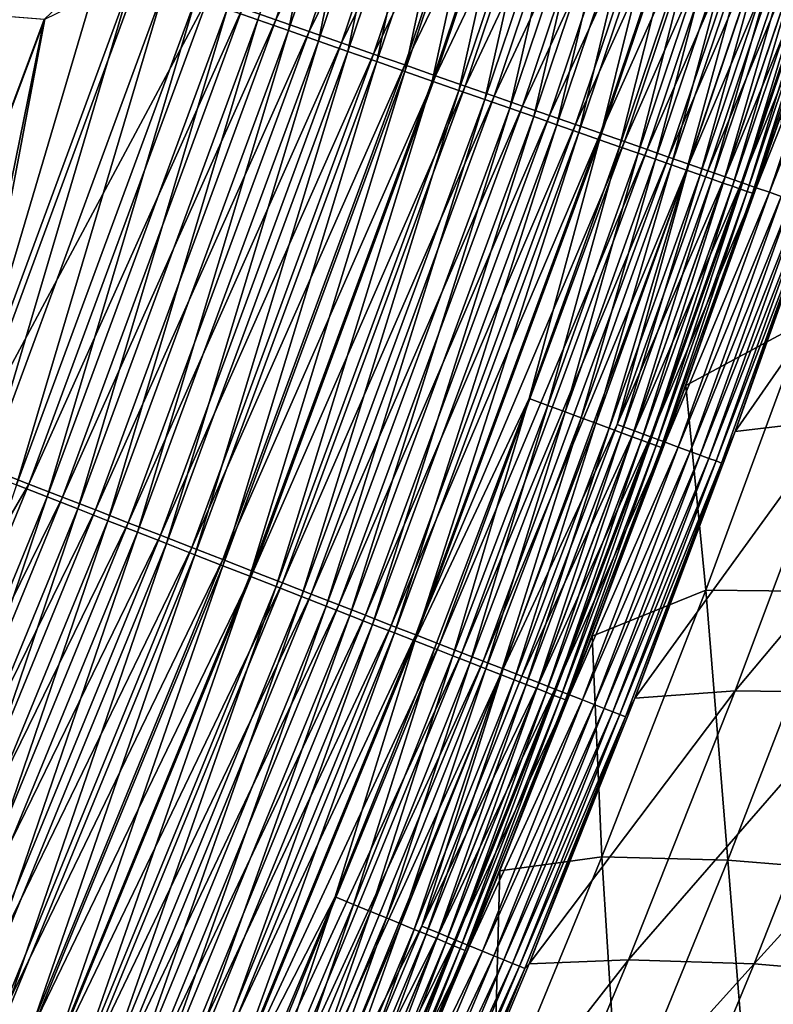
# Model space of a CAD drawing. Header units: metres. Extents: x 0 to 1400, y -1400 to 0.
# Tile 250 of 256: x 1198 to 1234, y -759 to -712. Entities that reach past the tile are written whole.
import ezdxf

# ---------------------------------------------------------------- set-up
doc = ezdxf.new("R2010")
doc.units = ezdxf.units.M

msp = doc.modelspace()

# ---------------------------------------------------------------- linework, layer by layer
at = {"layer": 'None'}
for points in [[(1190.149292, -734.370667, -500.477753), (1198.700928, -711.504822, -500.477753), (759.270203, -676.616821, -500.477753)], [(762.366577, -676.864197, -503.477753), (1198.725464, -711.488647, -503.477753), (1190.171021, -734.35675, -503.477753)], [(1208.940674, -711.526306, -499.145599), (1212.931885, -699.700073, -499.146576), (1207.462036, -711.007629, -499.550446)], [(1213.796997, -699.675964, -502.032593), (1209.802368, -711.527222, -502.031677), (1208.196533, -710.966064, -502.47113)], [(1210.400146, -712.038391, -498.669098), (1212.931885, -699.700073, -499.146576), (1208.940674, -711.526306, -499.145599)], [(1215.391724, -700.200378, -501.515656), (1209.802368, -711.527222, -502.031677), (1213.796997, -699.675964, -502.032593)], [(1210.400146, -712.038391, -498.669098), (1214.400269, -700.184937, -498.67038), (1212.931885, -699.700073, -499.146576)], [(1215.391724, -700.200378, -501.515656), (1211.387695, -712.081116, -501.514404), (1209.802368, -711.527222, -502.031677)], [(1211.836792, -712.542358, -498.121521), (1214.400269, -700.184937, -498.67038), (1210.400146, -712.038391, -498.669098)], [(1216.961548, -700.716492, -500.9216), (1211.387695, -712.081116, -501.514404), (1215.391724, -700.200378, -501.515656)], [(1211.836792, -712.542358, -498.121521), (1215.845581, -700.66217, -498.123169), (1214.400269, -700.184937, -498.67038)], [(1216.961548, -700.716492, -500.9216), (1212.94812, -712.626282, -500.920013), (1211.387695, -712.081116, -501.514404)], [(1213.24707, -713.037048, -497.503754), (1215.845581, -700.66217, -498.123169), (1211.836792, -712.542358, -498.121521)], [(1218.502441, -701.223206, -500.251373), (1212.94812, -712.626282, -500.920013), (1216.961548, -700.716492, -500.9216)], [(1213.24707, -713.037048, -497.503754), (1217.264404, -701.130615, -497.505768), (1215.845581, -700.66217, -498.123169)], [(1218.502441, -701.223206, -500.251373), (1214.479736, -713.161438, -500.24939), (1212.94812, -712.626282, -500.920013)], [(1214.62793, -713.521484, -496.817383), (1217.264404, -701.130615, -497.505768), (1213.24707, -713.037048, -497.503754)], [(1220.011353, -701.719299, -499.506744), (1214.479736, -713.161438, -500.24939), (1218.502441, -701.223206, -500.251373)], [(1214.62793, -713.521484, -496.817383), (1218.653687, -701.589294, -496.819824), (1217.264404, -701.130615, -497.505768)], [(1220.011353, -701.719299, -499.506744), (1215.979614, -713.685486, -499.504303), (1214.479736, -713.161438, -500.24939)], [(1215.976929, -713.99469, -496.064331), (1218.653687, -701.589294, -496.819824), (1214.62793, -713.521484, -496.817383)], [(1218.653687, -701.589294, -496.819824), (1215.976929, -713.99469, -496.064331), (1220.010864, -702.037415, -496.06723)], [(1221.485474, -702.203979, -498.689728), (1215.979614, -713.685486, -499.504303), (1220.011353, -701.719299, -499.506744)], [(1220.010864, -702.037415, -496.06723), (1215.976929, -713.99469, -496.064331), (1217.291382, -714.45575, -495.246429)], [(1221.485474, -702.203979, -498.689728), (1217.444824, -714.197449, -498.686829), (1215.979614, -713.685486, -499.504303)], [(1217.291382, -714.45575, -495.246429), (1221.333374, -702.473999, -495.249817), (1220.010864, -702.037415, -496.06723)], [(1222.921875, -702.67627, -497.802368), (1217.444824, -714.197449, -498.686829), (1221.485474, -702.203979, -498.689728)], [(1218.568604, -714.903809, -494.36557), (1221.333374, -702.473999, -495.249817), (1217.291382, -714.45575, -495.246429)], [(1222.921875, -702.67627, -497.802368), (1218.872681, -714.696228, -497.79895), (1217.444824, -714.197449, -498.686829)], [(1218.568604, -714.903809, -494.36557), (1222.618408, -702.898315, -494.369476), (1221.333374, -702.473999, -495.249817)], [(1224.317749, -703.135193, -496.84671), (1218.872681, -714.696228, -497.79895), (1222.921875, -702.67627, -497.802368)], [(1219.80603, -715.33783, -493.423615), (1222.618408, -702.898315, -494.369476), (1218.568604, -714.903809, -494.36557)], [(1224.317749, -703.135193, -496.84671), (1220.26001, -715.180969, -496.842712), (1218.872681, -714.696228, -497.79895)], [(1219.80603, -715.33783, -493.423615), (1223.863525, -703.309326, -493.42804), (1222.618408, -702.898315, -494.369476)], [(1221.001099, -715.757019, -492.422394), (1223.863525, -703.309326, -493.42804), (1219.80603, -715.33783, -493.423615)], [(1225.670166, -703.579834, -495.824707), (1220.26001, -715.180969, -496.842712), (1224.317749, -703.135193, -496.84671)], [(1223.863525, -703.309326, -493.42804), (1221.001099, -715.757019, -492.422394), (1225.065918, -703.706299, -492.427429)], [(1225.670166, -703.579834, -495.824707), (1221.604248, -715.650574, -495.82016), (1220.26001, -715.180969, -496.842712)], [(1225.065918, -703.706299, -492.427429), (1221.001099, -715.757019, -492.422394), (1222.151123, -716.160339, -491.363861)], [(1226.976196, -704.009216, -494.738434), (1221.604248, -715.650574, -495.82016), (1225.670166, -703.579834, -495.824707)], [(1222.151123, -716.160339, -491.363861), (1226.223145, -704.088318, -491.369476), (1225.065918, -703.706299, -492.427429)], [(1226.976196, -704.009216, -494.738434), (1222.902344, -716.104065, -494.733276), (1221.604248, -715.650574, -495.82016)], [(1223.25354, -716.546997, -490.249908), (1226.223145, -704.088318, -491.369476), (1222.151123, -716.160339, -491.363861)], [(1228.233154, -704.422485, -493.589905), (1222.902344, -716.104065, -494.733276), (1226.976196, -704.009216, -494.738434)], [(1223.25354, -716.546997, -490.249908), (1227.332397, -704.454529, -490.256134), (1226.223145, -704.088318, -491.369476)], [(1228.233154, -704.422485, -493.589905), (1224.151611, -716.540466, -493.584106), (1222.902344, -716.104065, -494.733276)], [(1224.306274, -716.916199, -489.083099), (1227.332397, -704.454529, -490.256134), (1223.25354, -716.546997, -490.249908)], [(1229.438232, -704.818604, -492.381287), (1224.151611, -716.540466, -493.584106), (1228.233154, -704.422485, -493.589905)], [(1224.306274, -716.916199, -489.083099), (1228.391846, -704.804199, -489.089935), (1227.332397, -704.454529, -490.256134)], [(1229.438232, -704.818604, -492.381287), (1225.349243, -716.958801, -492.374817), (1224.151611, -716.540466, -493.584106)], [(1225.307373, -717.267273, -487.865967), (1228.391846, -704.804199, -489.089935), (1224.306274, -716.916199, -489.083099)], [(1225.307373, -717.267273, -487.865967), (1229.39917, -705.136719, -487.873444), (1228.391846, -704.804199, -489.089935)], [(1226.254761, -717.599548, -486.601105), (1229.39917, -705.136719, -487.873444), (1225.307373, -717.267273, -487.865967)], [(1230.588989, -705.196899, -491.115204), (1225.349243, -716.958801, -492.374817), (1229.438232, -704.818604, -492.381287)], [(1225.349243, -716.958801, -492.374817), (1230.588989, -705.196899, -491.115204), (1226.49292, -717.358337, -491.108093)], [(1226.254761, -717.599548, -486.601105), (1230.352661, -705.451416, -486.609253), (1229.39917, -705.136719, -487.873444)], [(1226.49292, -717.358337, -491.108093), (1230.588989, -705.196899, -491.115204), (1231.68335, -705.556641, -489.794556)], [(1227.146484, -717.912231, -485.291168), (1230.352661, -705.451416, -486.609253), (1226.254761, -717.599548, -486.601105)], [(1226.49292, -717.358337, -491.108093), (1231.68335, -705.556641, -489.794556), (1227.580444, -717.73822, -489.786743)], [(1227.146484, -717.912231, -485.291168), (1231.250244, -705.747681, -485.299988), (1230.352661, -705.451416, -486.609253)], [(1227.580444, -717.73822, -489.786743), (1231.68335, -705.556641, -489.794556), (1232.719238, -705.897156, -488.422089)], [(1227.980591, -718.204712, -483.938721), (1231.250244, -705.747681, -485.299988), (1227.146484, -717.912231, -485.291168)], [(1227.580444, -717.73822, -489.786743), (1232.719238, -705.897156, -488.422089), (1228.609741, -718.097717, -488.413574)], [(1227.980591, -718.204712, -483.938721), (1232.089722, -706.024719, -483.948181), (1231.250244, -705.747681, -485.299988)], [(1228.755005, -718.476257, -482.546356), (1232.089722, -706.024719, -483.948181), (1227.980591, -718.204712, -483.938721)], [(1228.609741, -718.097717, -488.413574), (1232.719238, -705.897156, -488.422089), (1233.694214, -706.21759, -487.000671)], [(1228.755005, -718.476257, -482.546356), (1232.869263, -706.281982, -482.556519), (1232.089722, -706.024719, -483.948181)], [(1228.609741, -718.097717, -488.413574), (1233.694214, -706.21759, -487.000671), (1229.578613, -718.436157, -486.991394)], [(1229.467773, -718.726135, -481.116699), (1232.869263, -706.281982, -482.556519), (1228.755005, -718.476257, -482.546356)], [(1229.467773, -718.726135, -481.116699), (1233.586792, -706.518738, -481.127502), (1232.869263, -706.281982, -482.556519)], [(1230.117065, -718.953735, -479.652527), (1233.586792, -706.518738, -481.127502), (1229.467773, -718.726135, -481.116699)], [(1229.578613, -718.436157, -486.991394), (1233.694214, -706.21759, -487.000671), (1234.606323, -706.517395, -485.533051)], [(1234.606323, -706.517395, -485.533051), (1230.484863, -718.752625, -485.523071), (1229.578613, -718.436157, -486.991394)], [(1230.117065, -718.953735, -479.652527), (1234.240479, -706.734375, -479.664001), (1233.586792, -706.518738, -481.127502)], [(1235.453247, -706.795715, -484.022095), (1230.484863, -718.752625, -485.523071), (1234.606323, -706.517395, -485.533051)], [(1230.701782, -719.15863, -478.157623), (1234.240479, -706.734375, -479.664001), (1230.117065, -718.953735, -479.652527)], [(1230.484863, -718.752625, -485.523071), (1235.453247, -706.795715, -484.022095), (1231.326294, -719.046509, -484.011414)], [(1230.701782, -719.15863, -478.157623), (1234.829224, -706.928589, -478.169739), (1234.240479, -706.734375, -479.664001)], [(1231.220947, -719.340576, -476.635864), (1234.829224, -706.928589, -478.169739), (1230.701782, -719.15863, -478.157623)], [(1234.829224, -706.928589, -478.169739), (1231.220947, -719.340576, -476.635864), (1235.352051, -707.101074, -476.648621)], [(1235.352051, -707.101074, -476.648621), (1231.220947, -719.340576, -476.635864), (1231.673706, -719.499207, -475.091217)], [(1231.326294, -719.046509, -484.011414), (1235.453247, -706.795715, -484.022095), (1236.23291, -707.051941, -482.470612)], [(1231.326294, -719.046509, -484.011414), (1236.23291, -707.051941, -482.470612), (1232.10083, -719.316956, -482.459167)], [(1231.673706, -719.499207, -475.091217), (1235.808105, -707.251465, -475.104584), (1235.352051, -707.101074, -476.648621)], [(1232.10083, -719.316956, -482.459167), (1236.23291, -707.051941, -482.470612), (1236.943115, -707.285339, -480.881653)], [(1232.05896, -719.634155, -473.527618), (1235.808105, -707.251465, -475.104584), (1231.673706, -719.499207, -475.091217)], [(1232.05896, -719.634155, -473.527618), (1236.196289, -707.379456, -473.541595), (1235.808105, -707.251465, -475.104584)], [(1232.375854, -719.745117, -471.949005), (1236.196289, -707.379456, -473.541595), (1232.05896, -719.634155, -473.527618)], [(1236.943115, -707.285339, -480.881653), (1232.806396, -719.563293, -480.869476), (1232.10083, -719.316956, -482.459167)], [(1232.375854, -719.745117, -471.949005), (1236.515747, -707.484741, -471.963562), (1236.196289, -707.379456, -473.541595)], [(1232.623535, -719.831787, -470.359314), (1236.515747, -707.484741, -471.963562), (1232.375854, -719.745117, -471.949005)], [(1236.515747, -707.484741, -471.963562), (1232.623535, -719.831787, -470.359314), (1236.765625, -707.567017, -470.37442)], [(1232.623535, -719.831787, -470.359314), (1233.987915, -716.128784, -468.778473), (1236.765625, -707.567017, -470.37442)], [(1237.582886, -707.495544, -479.259247), (1232.806396, -719.563293, -480.869476), (1236.943115, -707.285339, -480.881653)], [(1237.582886, -707.495544, -479.259247), (1233.441772, -719.785156, -479.246368), (1232.806396, -719.563293, -480.869476)], [(1238.151123, -707.68219, -477.607697), (1233.441772, -719.785156, -479.246368), (1237.582886, -707.495544, -479.259247)], [(1238.151123, -707.68219, -477.607697), (1234.006104, -719.982117, -477.594086), (1233.441772, -719.785156, -479.246368)], [(1194.390137, -732.636475, -500.32843), (1202.949707, -709.424561, -500.328705), (1201.432739, -708.892334, -500.440643)], [(1198.700928, -711.504822, -500.477753), (1194.390137, -732.636475, -500.32843), (1201.432739, -708.892334, -500.440643)], [(1195.884155, -733.22168, -500.142029), (1202.949707, -709.424561, -500.328705), (1194.390137, -732.636475, -500.32843)], [(1198.725464, -711.488647, -503.477753), (1203.295654, -709.253662, -503.315948), (1194.733521, -732.497437, -503.315704)], [(1194.733521, -732.497437, -503.315704), (1203.295654, -709.253662, -503.315948), (1206.573975, -710.39917, -502.832123)], [(1195.884155, -733.22168, -500.142029), (1204.462769, -709.955383, -500.142639), (1202.949707, -709.424561, -500.328705)], [(1194.733521, -732.497437, -503.315704), (1206.573975, -710.39917, -502.832123), (1197.970581, -733.76062, -502.831238)], [(1197.370483, -733.803833, -499.882019), (1204.462769, -709.955383, -500.142639), (1195.884155, -733.22168, -500.142029)], [(1197.370483, -733.803833, -499.882019), (1205.96814, -710.483521, -499.882996), (1204.462769, -709.955383, -500.142639)], [(1197.970581, -733.76062, -502.831238), (1206.573975, -710.39917, -502.832123), (1208.196533, -710.966064, -502.47113)], [(1198.845459, -734.381592, -499.549011), (1205.96814, -710.483521, -499.882996), (1197.370483, -733.803833, -499.882019)], [(1198.845459, -734.381592, -499.549011), (1207.462036, -711.007629, -499.550446), (1205.96814, -710.483521, -499.882996)], [(1208.196533, -710.966064, -502.47113), (1199.572754, -734.385803, -502.469788), (1197.970581, -733.76062, -502.831238)], [(1200.30542, -734.95343, -499.143616), (1207.462036, -711.007629, -499.550446), (1198.845459, -734.381592, -499.549011)], [(1209.802368, -711.527222, -502.031677), (1199.572754, -734.385803, -502.469788), (1208.196533, -710.966064, -502.47113)], [(1200.30542, -734.95343, -499.143616), (1208.940674, -711.526306, -499.145599), (1207.462036, -711.007629, -499.550446)], [(1198.700928, -711.504822, -500.477753), (1190.149292, -734.370667, -500.477753), (1194.390137, -732.636475, -500.32843)], [(1190.171021, -734.35675, -503.477753), (1198.725464, -711.488647, -503.477753), (1194.733521, -732.497437, -503.315704)], [(1209.802368, -711.527222, -502.031677), (1201.158447, -735.004578, -502.029755), (1199.572754, -734.385803, -502.469788)], [(1201.74646, -735.517822, -498.666443), (1208.940674, -711.526306, -499.145599), (1200.30542, -734.95343, -499.143616)], [(1211.387695, -712.081116, -501.514404), (1201.158447, -735.004578, -502.029755), (1209.802368, -711.527222, -502.031677)], [(1201.74646, -735.517822, -498.666443), (1210.400146, -712.038391, -498.669098), (1208.940674, -711.526306, -499.145599)], [(1211.387695, -712.081116, -501.514404), (1202.723755, -735.615356, -501.51181), (1201.158447, -735.004578, -502.029755)], [(1203.164917, -736.073425, -498.118134), (1210.400146, -712.038391, -498.669098), (1201.74646, -735.517822, -498.666443)], [(1212.94812, -712.626282, -500.920013), (1202.723755, -735.615356, -501.51181), (1211.387695, -712.081116, -501.514404)], [(1203.164917, -736.073425, -498.118134), (1211.836792, -712.542358, -498.121521), (1210.400146, -712.038391, -498.669098)], [(1212.94812, -712.626282, -500.920013), (1204.264404, -736.216553, -500.916656), (1202.723755, -735.615356, -501.51181)], [(1204.557129, -736.618713, -497.499542), (1211.836792, -712.542358, -498.121521), (1203.164917, -736.073425, -498.118134)], [(1214.479736, -713.161438, -500.24939), (1204.264404, -736.216553, -500.916656), (1212.94812, -712.626282, -500.920013)], [(1204.557129, -736.618713, -497.499542), (1213.24707, -713.037048, -497.503754), (1211.836792, -712.542358, -498.121521)], [(1214.479736, -713.161438, -500.24939), (1205.776733, -736.806641, -500.245178), (1204.264404, -736.216553, -500.916656)], [(1205.92041, -737.152649, -496.812286), (1213.24707, -713.037048, -497.503754), (1204.557129, -736.618713, -497.499542)], [(1215.979614, -713.685486, -499.504303), (1205.776733, -736.806641, -500.245178), (1214.479736, -713.161438, -500.24939)], [(1205.92041, -737.152649, -496.812286), (1214.62793, -713.521484, -496.817383), (1213.24707, -713.037048, -497.503754)], [(1215.979614, -713.685486, -499.504303), (1207.257568, -737.38446, -499.499176), (1205.776733, -736.806641, -500.245178)], [(1207.252075, -737.674194, -496.058258), (1214.62793, -713.521484, -496.817383), (1205.92041, -737.152649, -496.812286)], [(1207.252075, -737.674194, -496.058258), (1215.976929, -713.99469, -496.064331), (1214.62793, -713.521484, -496.817383)], [(1217.444824, -714.197449, -498.686829), (1207.257568, -737.38446, -499.499176), (1215.979614, -713.685486, -499.504303)], [(1208.549683, -738.182373, -495.239349), (1215.976929, -713.99469, -496.064331), (1207.252075, -737.674194, -496.058258)], [(1215.976929, -713.99469, -496.064331), (1208.549683, -738.182373, -495.239349), (1217.291382, -714.45575, -495.246429)], [(1217.444824, -714.197449, -498.686829), (1208.704224, -737.948853, -498.680664), (1207.257568, -737.38446, -499.499176)], [(1217.291382, -714.45575, -495.246429), (1208.549683, -738.182373, -495.239349), (1209.810547, -738.676208, -494.357391)], [(1218.872681, -714.696228, -497.79895), (1208.704224, -737.948853, -498.680664), (1217.444824, -714.197449, -498.686829)], [(1209.810547, -738.676208, -494.357391), (1218.568604, -714.903809, -494.36557), (1217.291382, -714.45575, -495.246429)], [(1218.872681, -714.696228, -497.79895), (1210.11377, -738.49884, -497.791718), (1208.704224, -737.948853, -498.680664)], [(1211.031982, -739.154541, -493.414276), (1218.568604, -714.903809, -494.36557), (1209.810547, -738.676208, -494.357391)], [(1220.26001, -715.180969, -496.842712), (1210.11377, -738.49884, -497.791718), (1218.872681, -714.696228, -497.79895)], [(1211.031982, -739.154541, -493.414276), (1219.80603, -715.33783, -493.423615), (1218.568604, -714.903809, -494.36557)], [(1220.26001, -715.180969, -496.842712), (1211.483398, -739.033264, -496.83432), (1210.11377, -738.49884, -497.791718)], [(1212.211426, -739.616455, -492.411896), (1219.80603, -715.33783, -493.423615), (1211.031982, -739.154541, -493.414276)], [(1221.604248, -715.650574, -495.82016), (1211.483398, -739.033264, -496.83432), (1220.26001, -715.180969, -496.842712)], [(1212.211426, -739.616455, -492.411896), (1221.001099, -715.757019, -492.422394), (1219.80603, -715.33783, -493.423615)], [(1221.604248, -715.650574, -495.82016), (1212.810425, -739.550964, -495.810547), (1211.483398, -739.033264, -496.83432)], [(1213.346436, -740.060913, -491.352081), (1221.001099, -715.757019, -492.422394), (1212.211426, -739.616455, -492.411896)], [(1222.902344, -716.104065, -494.733276), (1212.810425, -739.550964, -495.810547), (1221.604248, -715.650574, -495.82016)], [(1221.001099, -715.757019, -492.422394), (1213.346436, -740.060913, -491.352081), (1222.151123, -716.160339, -491.363861)], [(1222.902344, -716.104065, -494.733276), (1214.091797, -740.050903, -494.722382), (1212.810425, -739.550964, -495.810547)], [(1222.151123, -716.160339, -491.363861), (1213.346436, -740.060913, -491.352081), (1214.434448, -740.486938, -490.236847)], [(1224.151611, -716.540466, -493.584106), (1214.091797, -740.050903, -494.722382), (1222.902344, -716.104065, -494.733276)], [(1224.151611, -716.540466, -493.584106), (1215.324829, -740.531982, -493.571869), (1214.091797, -740.050903, -494.722382)], [(1214.434448, -740.486938, -490.236847), (1223.25354, -716.546997, -490.249908), (1222.151123, -716.160339, -491.363861)], [(1215.473267, -740.893738, -489.068695), (1223.25354, -716.546997, -490.249908), (1214.434448, -740.486938, -490.236847)], [(1225.349243, -716.958801, -492.374817), (1215.324829, -740.531982, -493.571869), (1224.151611, -716.540466, -493.584106)], [(1215.473267, -740.893738, -489.068695), (1224.306274, -716.916199, -489.083099), (1223.25354, -716.546997, -490.249908)], [(1233.987915, -716.128784, -468.778473), (1229.432617, -729.037292, -468.761749), (1235.134644, -725.975891, -423.817261)], [(1229.432617, -729.037292, -468.761749), (1233.987915, -716.128784, -468.778473), (1232.623535, -719.831787, -470.359314)], [(1215.324829, -740.531982, -493.571869), (1225.349243, -716.958801, -492.374817), (1216.506836, -740.993103, -492.361176)], [(1216.46106, -741.280518, -487.850189), (1224.306274, -716.916199, -489.083099), (1215.473267, -740.893738, -489.068695)], [(1216.46106, -741.280518, -487.850189), (1225.307373, -717.267273, -487.865967), (1224.306274, -716.916199, -489.083099)], [(1216.506836, -740.993103, -492.361176), (1225.349243, -716.958801, -492.374817), (1226.49292, -717.358337, -491.108093)], [(1221.934204, -729.665283, -486.592651), (1225.307373, -717.267273, -487.865967), (1216.46106, -741.280518, -487.850189)], [(1216.506836, -740.993103, -492.361176), (1226.49292, -717.358337, -491.108093), (1217.635498, -741.433411, -491.093018)], [(1217.635498, -741.433411, -491.093018), (1226.49292, -717.358337, -491.108093), (1227.580444, -717.73822, -489.786743)], [(1221.934204, -729.665283, -486.592651), (1226.254761, -717.599548, -486.601105), (1225.307373, -717.267273, -487.865967)], [(1217.635498, -741.433411, -491.093018), (1227.580444, -717.73822, -489.786743), (1218.70874, -741.852112, -489.770203)], [(1218.70874, -741.852112, -489.770203), (1227.580444, -717.73822, -489.786743), (1228.609741, -718.097717, -488.413574)], [(1222.819946, -729.994019, -485.282013), (1226.254761, -717.599548, -486.601105), (1221.934204, -729.665283, -486.592651)], [(1222.819946, -729.994019, -485.282013), (1227.146484, -717.912231, -485.291168), (1226.254761, -717.599548, -486.601105)], [(1223.648438, -730.301514, -483.928894), (1227.146484, -717.912231, -485.291168), (1222.819946, -729.994019, -485.282013)], [(1223.648438, -730.301514, -483.928894), (1227.980591, -718.204712, -483.938721), (1227.146484, -717.912231, -485.291168)], [(1236.39624, -718.312439, -469.059692), (1241.292847, -717.568604, -424.099335), (1231.806641, -731.244873, -469.041473)], [(1241.292847, -717.568604, -424.099335), (1236.669678, -730.666748, -424.101624), (1231.806641, -731.244873, -469.041473)], [(1218.70874, -741.852112, -489.770203), (1228.609741, -718.097717, -488.413574), (1219.724365, -742.248291, -488.395538)], [(1219.724365, -742.248291, -488.395538), (1228.609741, -718.097717, -488.413574), (1229.578613, -718.436157, -486.991394)], [(1224.417603, -730.586975, -482.535828), (1227.980591, -718.204712, -483.938721), (1223.648438, -730.301514, -483.928894)], [(1224.417603, -730.586975, -482.535828), (1228.755005, -718.476257, -482.546356), (1227.980591, -718.204712, -483.938721)], [(1236.39624, -718.312439, -469.059692), (1231.806641, -731.244873, -469.041473), (1235.531128, -720.51416, -470.778992)], [(1219.724365, -742.248291, -488.395538), (1229.578613, -718.436157, -486.991394), (1220.680298, -742.621155, -486.971832)], [(1220.680298, -742.621155, -486.971832), (1229.578613, -718.436157, -486.991394), (1226.13916, -730.904175, -485.512695)], [(1225.125488, -730.849609, -481.105469), (1228.755005, -718.476257, -482.546356), (1224.417603, -730.586975, -482.535828)], [(1225.125488, -730.849609, -481.105469), (1229.467773, -718.726135, -481.116699), (1228.755005, -718.476257, -482.546356)], [(1225.770142, -731.088867, -479.640625), (1229.467773, -718.726135, -481.116699), (1225.125488, -730.849609, -481.105469)], [(1225.770142, -731.088867, -479.640625), (1230.117065, -718.953735, -479.652527), (1229.467773, -718.726135, -481.116699)], [(1229.578613, -718.436157, -486.991394), (1230.484863, -718.752625, -485.523071), (1226.13916, -730.904175, -485.512695)], [(1226.13916, -730.904175, -485.512695), (1230.484863, -718.752625, -485.523071), (1231.326294, -719.046509, -484.011414)], [(1226.350708, -731.304199, -478.14502), (1230.117065, -718.953735, -479.652527), (1225.770142, -731.088867, -479.640625)], [(1226.13916, -730.904175, -485.512695), (1231.326294, -719.046509, -484.011414), (1226.974976, -731.213135, -484.000244)], [(1226.350708, -731.304199, -478.14502), (1230.701782, -719.15863, -478.157623), (1230.117065, -718.953735, -479.652527)], [(1226.866089, -731.495361, -476.622589), (1230.701782, -719.15863, -478.157623), (1226.350708, -731.304199, -478.14502)], [(1226.866089, -731.495361, -476.622589), (1231.220947, -719.340576, -476.635864), (1230.701782, -719.15863, -478.157623)], [(1227.315308, -731.661987, -475.077301), (1231.220947, -719.340576, -476.635864), (1226.866089, -731.495361, -476.622589)], [(1226.974976, -731.213135, -484.000244), (1231.326294, -719.046509, -484.011414), (1232.10083, -719.316956, -482.459167)], [(1232.10083, -719.316956, -482.459167), (1227.744141, -731.497498, -482.447266), (1226.974976, -731.213135, -484.000244)], [(1231.220947, -719.340576, -476.635864), (1227.315308, -731.661987, -475.077301), (1231.673706, -719.499207, -475.091217)], [(1232.806396, -719.563293, -480.869476), (1227.744141, -731.497498, -482.447266), (1232.10083, -719.316956, -482.459167)], [(1231.673706, -719.499207, -475.091217), (1227.315308, -731.661987, -475.077301), (1227.69751, -731.803711, -473.513062)], [(1227.69751, -731.803711, -473.513062), (1232.05896, -719.634155, -473.527618), (1231.673706, -719.499207, -475.091217)], [(1228.011841, -731.920166, -471.933838), (1232.05896, -719.634155, -473.527618), (1227.69751, -731.803711, -473.513062)], [(1232.806396, -719.563293, -480.869476), (1228.444824, -731.75647, -480.856812), (1227.744141, -731.497498, -482.447266)], [(1228.011841, -731.920166, -471.933838), (1232.375854, -719.745117, -471.949005), (1232.05896, -719.634155, -473.527618)], [(1228.257324, -732.011108, -470.343567), (1232.375854, -719.745117, -471.949005), (1228.011841, -731.920166, -471.933838)], [(1228.257324, -732.011108, -470.343567), (1232.623535, -719.831787, -470.359314), (1232.375854, -719.745117, -471.949005)], [(1228.257324, -732.011108, -470.343567), (1229.432617, -729.037292, -468.761749), (1232.623535, -719.831787, -470.359314)], [(1233.441772, -719.785156, -479.246368), (1228.444824, -731.75647, -480.856812), (1232.806396, -719.563293, -480.869476)], [(1233.441772, -719.785156, -479.246368), (1229.075806, -731.989624, -479.232941), (1228.444824, -731.75647, -480.856812)], [(1234.006104, -719.982117, -477.594086), (1229.075806, -731.989624, -479.232941), (1233.441772, -719.785156, -479.246368)], [(1229.075806, -731.989624, -479.232941), (1234.006104, -719.982117, -477.594086), (1229.635986, -732.196655, -477.579926)], [(1229.635986, -732.196655, -477.579926), (1234.006104, -719.982117, -477.594086), (1234.498169, -720.15387, -475.916931)], [(1229.635986, -732.196655, -477.579926), (1234.498169, -720.15387, -475.916931), (1230.12439, -732.377075, -475.902039)], [(1230.12439, -732.377075, -475.902039), (1234.498169, -720.15387, -475.916931), (1234.916992, -720.300049, -474.219177)], [(1230.539917, -732.53064, -474.203583), (1230.12439, -732.377075, -475.902039), (1234.916992, -720.300049, -474.219177)], [(1230.539917, -732.53064, -474.203583), (1234.916992, -720.300049, -474.219177), (1235.261719, -720.420227, -472.505096)], [(1230.881836, -732.65686, -472.488831), (1230.539917, -732.53064, -474.203583), (1235.261719, -720.420227, -472.505096)], [(1235.261719, -720.420227, -472.505096), (1235.531128, -720.51416, -470.778992), (1230.881836, -732.65686, -472.488831)], [(1235.531128, -720.51416, -470.778992), (1231.148804, -732.755371, -470.762054), (1230.881836, -732.65686, -472.488831)], [(1235.531128, -720.51416, -470.778992), (1231.806641, -731.244873, -469.041473), (1231.148804, -732.755371, -470.762054)], [(1235.134644, -725.975891, -423.817261), (1229.432617, -729.037292, -468.761749), (1230.39563, -738.844482, -423.820404)], [(1236.421265, -738.906311, -367.861511), (1235.134644, -725.975891, -423.817261), (1230.39563, -738.844482, -423.820404)], [(1229.432617, -729.037292, -468.761749), (1224.94519, -741.043945, -468.745422), (1230.39563, -738.844482, -423.820404)], [(1224.94519, -741.043945, -468.745422), (1229.432617, -729.037292, -468.761749), (1228.257324, -732.011108, -470.343567)], [(1217.395752, -741.646545, -486.583984), (1221.934204, -729.665283, -486.592651), (1216.46106, -741.280518, -487.850189)], [(1218.275513, -741.990967, -485.272644), (1221.934204, -729.665283, -486.592651), (1217.395752, -741.646545, -486.583984)], [(1218.275513, -741.990967, -485.272644), (1222.819946, -729.994019, -485.282013), (1221.934204, -729.665283, -486.592651)], [(1219.098267, -742.313049, -483.918762), (1222.819946, -729.994019, -485.282013), (1218.275513, -741.990967, -485.272644)], [(1219.098267, -742.313049, -483.918762), (1223.648438, -730.301514, -483.928894), (1222.819946, -729.994019, -485.282013)], [(1219.861938, -742.612061, -482.524994), (1223.648438, -730.301514, -483.928894), (1219.098267, -742.313049, -483.918762)], [(1219.861938, -742.612061, -482.524994), (1224.417603, -730.586975, -482.535828), (1223.648438, -730.301514, -483.928894)], [(1220.564697, -742.887146, -481.093903), (1224.417603, -730.586975, -482.535828), (1219.861938, -742.612061, -482.524994)], [(1220.564697, -742.887146, -481.093903), (1225.125488, -730.849609, -481.105469), (1224.417603, -730.586975, -482.535828)], [(1231.806641, -731.244873, -469.041473), (1236.669678, -730.666748, -424.101624), (1226.999268, -744.019714, -469.022583)], [(1236.669678, -730.666748, -424.101624), (1231.797241, -743.664307, -424.103363), (1226.999268, -744.019714, -469.022583)], [(1237.827393, -743.753479, -368.188751), (1231.797241, -743.664307, -424.103363), (1242.69873, -730.649902, -368.185089)], [(1231.797241, -743.664307, -424.103363), (1236.669678, -730.666748, -424.101624), (1242.69873, -730.649902, -368.185089)], [(1221.204834, -743.137695, -479.628357), (1225.125488, -730.849609, -481.105469), (1220.564697, -742.887146, -481.093903)], [(1220.680298, -742.621155, -486.971832), (1226.13916, -730.904175, -485.512695), (1221.574341, -742.969849, -485.501984)], [(1221.204834, -743.137695, -479.628357), (1225.770142, -731.088867, -479.640625), (1225.125488, -730.849609, -481.105469)], [(1221.781006, -743.36322, -478.13205), (1225.770142, -731.088867, -479.640625), (1221.204834, -743.137695, -479.628357)], [(1221.574341, -742.969849, -485.501984), (1226.13916, -730.904175, -485.512695), (1226.974976, -731.213135, -484.000244)], [(1221.781006, -743.36322, -478.13205), (1226.350708, -731.304199, -478.14502), (1225.770142, -731.088867, -479.640625)], [(1226.974976, -731.213135, -484.000244), (1222.404175, -743.293579, -483.988739), (1221.574341, -742.969849, -485.501984)], [(1222.292358, -743.563354, -476.608917), (1226.350708, -731.304199, -478.14502), (1221.781006, -743.36322, -478.13205)], [(1222.292358, -743.563354, -476.608917), (1226.866089, -731.495361, -476.622589), (1226.350708, -731.304199, -478.14502)], [(1222.738159, -743.737732, -475.062958), (1226.866089, -731.495361, -476.622589), (1222.292358, -743.563354, -476.608917)], [(1227.744141, -731.497498, -482.447266), (1222.404175, -743.293579, -483.988739), (1226.974976, -731.213135, -484.000244)], [(1227.744141, -731.497498, -482.447266), (1223.167969, -743.591431, -482.434967), (1222.404175, -743.293579, -483.988739)], [(1222.738159, -743.737732, -475.062958), (1227.315308, -731.661987, -475.077301), (1226.866089, -731.495361, -476.622589)], [(1228.444824, -731.75647, -480.856812), (1223.167969, -743.591431, -482.434967), (1227.744141, -731.497498, -482.447266)], [(1231.806641, -731.244873, -469.041473), (1226.999268, -744.019714, -469.022583), (1231.148804, -732.755371, -470.762054)], [(1223.11731, -743.886047, -473.498047), (1227.315308, -731.661987, -475.077301), (1222.738159, -743.737732, -475.062958)], [(1227.315308, -731.661987, -475.077301), (1223.11731, -743.886047, -473.498047), (1227.69751, -731.803711, -473.513062)], [(1227.69751, -731.803711, -473.513062), (1223.11731, -743.886047, -473.498047), (1223.428833, -744.007874, -471.918213)], [(1228.444824, -731.75647, -480.856812), (1223.863647, -743.862732, -480.84375), (1223.167969, -743.591431, -482.434967)], [(1223.428833, -744.007874, -471.918213), (1228.011841, -731.920166, -471.933838), (1227.69751, -731.803711, -473.513062)], [(1223.671997, -744.102905, -470.327332), (1228.011841, -731.920166, -471.933838), (1223.428833, -744.007874, -471.918213)], [(1223.671997, -744.102905, -470.327332), (1228.257324, -732.011108, -470.343567), (1228.011841, -731.920166, -471.933838)], [(1223.671997, -744.102905, -470.327332), (1224.94519, -741.043945, -468.745422), (1228.257324, -732.011108, -470.343567)], [(1229.075806, -731.989624, -479.232941), (1223.863647, -743.862732, -480.84375), (1228.444824, -731.75647, -480.856812)], [(1223.863647, -743.862732, -480.84375), (1229.075806, -731.989624, -479.232941), (1224.489868, -744.106934, -479.219086)], [(1224.489868, -744.106934, -479.219086), (1229.075806, -731.989624, -479.232941), (1229.635986, -732.196655, -477.579926)], [(1185.334229, -755.437073, -503.31546), (1194.733521, -732.497437, -503.315704), (1197.970581, -733.76062, -502.831238)], [(1224.489868, -744.106934, -479.219086), (1229.635986, -732.196655, -477.579926), (1225.045898, -744.32373, -477.565308)], [(1225.045898, -744.32373, -477.565308), (1229.635986, -732.196655, -477.579926), (1230.12439, -732.377075, -475.902039)], [(1230.12439, -732.377075, -475.902039), (1225.530518, -744.512634, -475.886658), (1225.045898, -744.32373, -477.565308)], [(1225.530518, -744.512634, -475.886658), (1230.12439, -732.377075, -475.902039), (1230.539917, -732.53064, -474.203583)], [(1225.942749, -744.673279, -474.187469), (1225.530518, -744.512634, -475.886658), (1230.539917, -732.53064, -474.203583)], [(1225.942749, -744.673279, -474.187469), (1230.539917, -732.53064, -474.203583), (1230.881836, -732.65686, -472.488831)], [(1226.281738, -744.805359, -472.472015), (1225.942749, -744.673279, -474.187469), (1230.881836, -732.65686, -472.488831)], [(1230.881836, -732.65686, -472.488831), (1231.148804, -732.755371, -470.762054), (1226.281738, -744.805359, -472.472015)], [(1231.148804, -732.755371, -470.762054), (1226.546265, -744.908386, -470.744568), (1226.281738, -744.805359, -472.472015)], [(1231.148804, -732.755371, -470.762054), (1226.999268, -744.019714, -469.022583), (1226.546265, -744.908386, -470.744568)], [(1197.970581, -733.76062, -502.831238), (1188.527832, -756.812256, -502.830322), (1185.334229, -755.437073, -503.31546)], [(1199.572754, -734.385803, -502.469788), (1188.527832, -756.812256, -502.830322), (1197.970581, -733.76062, -502.831238)], [(1189.391113, -757.442444, -499.547577), (1198.845459, -734.381592, -499.549011), (1197.370483, -733.803833, -499.882019)], [(1199.572754, -734.385803, -502.469788), (1190.108398, -757.492859, -502.468384), (1188.527832, -756.812256, -502.830322)], [(1190.831299, -758.064758, -499.141602), (1198.845459, -734.381592, -499.549011), (1189.391113, -757.442444, -499.547577)], [(1201.158447, -735.004578, -502.029755), (1190.108398, -757.492859, -502.468384), (1199.572754, -734.385803, -502.469788)], [(1190.831299, -758.064758, -499.141602), (1200.30542, -734.95343, -499.143616), (1198.845459, -734.381592, -499.549011)], [(1201.158447, -735.004578, -502.029755), (1191.672729, -758.166504, -502.02774), (1190.108398, -757.492859, -502.468384)], [(1192.252808, -758.679077, -498.663788), (1200.30542, -734.95343, -499.143616), (1190.831299, -758.064758, -499.141602)], [(1202.723755, -735.615356, -501.51181), (1191.672729, -758.166504, -502.02774), (1201.158447, -735.004578, -502.029755)], [(1192.252808, -758.679077, -498.663788), (1201.74646, -735.517822, -498.666443), (1200.30542, -734.95343, -499.143616)], [(1202.723755, -735.615356, -501.51181), (1193.216919, -758.831421, -501.509125), (1191.672729, -758.166504, -502.02774)], [(1193.651978, -759.283691, -498.114746), (1201.74646, -735.517822, -498.666443), (1192.252808, -758.679077, -498.663788)], [(1204.264404, -736.216553, -500.916656), (1193.216919, -758.831421, -501.509125), (1202.723755, -735.615356, -501.51181)], [(1193.651978, -759.283691, -498.114746), (1203.164917, -736.073425, -498.118134), (1201.74646, -735.517822, -498.666443)], [(1204.264404, -736.216553, -500.916656), (1194.736816, -759.485901, -500.913177), (1193.216919, -758.831421, -501.509125)], [(1195.025269, -759.877136, -497.4953), (1203.164917, -736.073425, -498.118134), (1193.651978, -759.283691, -498.114746)], [(1205.776733, -736.806641, -500.245178), (1194.736816, -759.485901, -500.913177), (1204.264404, -736.216553, -500.916656)], [(1195.025269, -759.877136, -497.4953), (1204.557129, -736.618713, -497.499542), (1203.164917, -736.073425, -498.118134)], [(1205.776733, -736.806641, -500.245178), (1196.228638, -760.128296, -500.240814), (1194.736816, -759.485901, -500.913177)], [(1196.369995, -760.458191, -496.807129), (1204.557129, -736.618713, -497.499542), (1195.025269, -759.877136, -497.4953)], [(1207.257568, -737.38446, -499.499176), (1196.228638, -760.128296, -500.240814), (1205.776733, -736.806641, -500.245178)], [(1196.369995, -760.458191, -496.807129), (1205.92041, -737.152649, -496.812286), (1204.557129, -736.618713, -497.499542)], [(1197.683472, -761.025757, -496.052094), (1205.92041, -737.152649, -496.812286), (1196.369995, -760.458191, -496.807129)], [(1197.683472, -761.025757, -496.052094), (1207.252075, -737.674194, -496.058258), (1205.92041, -737.152649, -496.812286)], [(1207.257568, -737.38446, -499.499176), (1197.689331, -760.757263, -499.493835), (1196.228638, -760.128296, -500.240814)], [(1198.963257, -761.578735, -495.232117), (1207.252075, -737.674194, -496.058258), (1197.683472, -761.025757, -496.052094)], [(1208.704224, -737.948853, -498.680664), (1197.689331, -760.757263, -499.493835), (1207.257568, -737.38446, -499.499176)], [(1198.963257, -761.578735, -495.232117), (1208.549683, -738.182373, -495.239349), (1207.252075, -737.674194, -496.058258)], [(1208.704224, -737.948853, -498.680664), (1199.116333, -761.371704, -498.674286), (1197.689331, -760.757263, -499.493835)], [(1200.206665, -762.116028, -494.348999), (1208.549683, -738.182373, -495.239349), (1198.963257, -761.578735, -495.232117)], [(1210.11377, -738.49884, -497.791718), (1199.116333, -761.371704, -498.674286), (1208.704224, -737.948853, -498.680664)], [(1208.549683, -738.182373, -495.239349), (1200.206665, -762.116028, -494.348999), (1209.810547, -738.676208, -494.357391)], [(1210.11377, -738.49884, -497.791718), (1200.506592, -761.970337, -497.78421), (1199.116333, -761.371704, -498.674286)], [(1209.810547, -738.676208, -494.357391), (1200.206665, -762.116028, -494.348999), (1201.411255, -762.636536, -493.404694)], [(1211.483398, -739.033264, -496.83432), (1200.506592, -761.970337, -497.78421), (1210.11377, -738.49884, -497.791718)], [(1201.411255, -762.636536, -493.404694), (1211.031982, -739.154541, -493.414276), (1209.810547, -738.676208, -494.357391)], [(1211.483398, -739.033264, -496.83432), (1201.857544, -762.552002, -496.825592), (1200.506592, -761.970337, -497.78421)], [(1202.574463, -763.139099, -492.401062), (1211.031982, -739.154541, -493.414276), (1201.411255, -762.636536, -493.404694)], [(1212.810425, -739.550964, -495.810547), (1201.857544, -762.552002, -496.825592), (1211.483398, -739.033264, -496.83432)], [(1202.574463, -763.139099, -492.401062), (1212.211426, -739.616455, -492.411896), (1211.031982, -739.154541, -493.414276)], [(1230.39563, -738.844482, -423.820404), (1224.94519, -741.043945, -468.745422), (1225.418579, -751.615234, -423.82309)], [(1231.442139, -751.784058, -367.864258), (1230.39563, -738.844482, -423.820404), (1225.418579, -751.615234, -423.82309)], [(1231.442139, -751.784058, -367.864258), (1236.421265, -738.906311, -367.861511), (1230.39563, -738.844482, -423.820404)], [(1237.745239, -752.288879, -311.886688), (1236.421265, -738.906311, -367.861511), (1231.442139, -751.784058, -367.864258)], [(1212.810425, -739.550964, -495.810547), (1203.16626, -763.11554, -495.800507), (1201.857544, -762.552002, -496.825592)], [(1203.693604, -763.62262, -491.339935), (1212.211426, -739.616455, -492.411896), (1202.574463, -763.139099, -492.401062)], [(1214.091797, -740.050903, -494.722382), (1203.16626, -763.11554, -495.800507), (1212.810425, -739.550964, -495.810547)], [(1203.693604, -763.62262, -491.339935), (1213.346436, -740.060913, -491.352081), (1212.211426, -739.616455, -492.411896)], [(1214.091797, -740.050903, -494.722382), (1204.430054, -763.659668, -494.710999), (1203.16626, -763.11554, -495.800507)], [(1204.766357, -764.086121, -490.223358), (1213.346436, -740.060913, -491.352081), (1203.693604, -763.62262, -491.339935)], [(1215.324829, -740.531982, -493.571869), (1204.430054, -763.659668, -494.710999), (1214.091797, -740.050903, -494.722382)], [(1213.346436, -740.060913, -491.352081), (1204.766357, -764.086121, -490.223358), (1214.434448, -740.486938, -490.236847)], [(1204.430054, -763.659668, -494.710999), (1215.324829, -740.531982, -493.571869), (1205.645996, -764.183167, -493.559113)], [(1214.434448, -740.486938, -490.236847), (1204.766357, -764.086121, -490.223358), (1205.790527, -764.528625, -489.053802)], [(1205.645996, -764.183167, -493.559113), (1215.324829, -740.531982, -493.571869), (1216.506836, -740.993103, -492.361176)], [(1205.790527, -764.528625, -489.053802), (1215.473267, -740.893738, -489.068695), (1214.434448, -740.486938, -490.236847)], [(1205.645996, -764.183167, -493.559113), (1216.506836, -740.993103, -492.361176), (1206.811523, -764.684998, -492.346954)], [(1206.764282, -764.949341, -487.833862), (1215.473267, -740.893738, -489.068695), (1205.790527, -764.528625, -489.053802)], [(1206.764282, -764.949341, -487.833862), (1216.46106, -741.280518, -487.850189), (1215.473267, -740.893738, -489.068695)], [(1206.811523, -764.684998, -492.346954), (1216.506836, -740.993103, -492.361176), (1217.635498, -741.433411, -491.093018)], [(1224.94519, -741.043945, -468.745422), (1220.518677, -752.298401, -468.729492), (1225.418579, -751.615234, -423.82309)], [(1220.518677, -752.298401, -468.729492), (1224.94519, -741.043945, -468.745422), (1223.671997, -744.102905, -470.327332)], [(1206.764282, -764.949341, -487.833862), (1212.644653, -753.54126, -486.575134), (1216.46106, -741.280518, -487.850189)], [(1206.811523, -764.684998, -492.346954), (1217.635498, -741.433411, -491.093018), (1207.924438, -765.164185, -491.077271)], [(1207.924438, -765.164185, -491.077271), (1217.635498, -741.433411, -491.093018), (1218.70874, -741.852112, -489.770203)], [(1212.644653, -753.54126, -486.575134), (1217.395752, -741.646545, -486.583984), (1216.46106, -741.280518, -487.850189)], [(1207.924438, -765.164185, -491.077271), (1218.70874, -741.852112, -489.770203), (1208.982544, -765.61969, -489.752899)], [(1208.982544, -765.61969, -489.752899), (1218.70874, -741.852112, -489.770203), (1219.724365, -742.248291, -488.395538)], [(1213.518066, -753.901001, -485.263062), (1217.395752, -741.646545, -486.583984), (1212.644653, -753.54126, -486.575134)], [(1213.518066, -753.901001, -485.263062), (1218.275513, -741.990967, -485.272644), (1217.395752, -741.646545, -486.583984)], [(1214.334839, -754.237305, -483.908447), (1218.275513, -741.990967, -485.272644), (1213.518066, -753.901001, -485.263062)], [(1214.334839, -754.237305, -483.908447), (1219.098267, -742.313049, -483.918762), (1218.275513, -741.990967, -485.272644)], [(1208.982544, -765.61969, -489.752899), (1219.724365, -742.248291, -488.395538), (1209.983765, -766.05072, -488.376678)], [(1209.983765, -766.05072, -488.376678), (1219.724365, -742.248291, -488.395538), (1220.680298, -742.621155, -486.971832)], [(1215.093018, -754.5495, -482.513947), (1219.098267, -742.313049, -483.918762), (1214.334839, -754.237305, -483.908447)], [(1215.093018, -754.5495, -482.513947), (1219.861938, -742.612061, -482.524994), (1219.098267, -742.313049, -483.918762)], [(1220.680298, -742.621155, -486.971832), (1210.925903, -766.45636, -486.951385), (1209.983765, -766.05072, -488.376678)], [(1210.925903, -766.45636, -486.951385), (1220.680298, -742.621155, -486.971832), (1216.795166, -754.947693, -485.491028)], [(1215.790649, -754.836731, -481.082123), (1219.861938, -742.612061, -482.524994), (1215.093018, -754.5495, -482.513947)], [(1215.790649, -754.836731, -481.082123), (1220.564697, -742.887146, -481.093903), (1219.861938, -742.612061, -482.524994)], [(1216.425903, -755.098267, -479.615845), (1220.564697, -742.887146, -481.093903), (1215.790649, -754.836731, -481.082123)], [(1216.425903, -755.098267, -479.615845), (1221.204834, -743.137695, -479.628357), (1220.564697, -742.887146, -481.093903)], [(1216.795166, -754.947693, -485.491028), (1220.680298, -742.621155, -486.971832), (1221.574341, -742.969849, -485.501984)], [(1216.997681, -755.333679, -478.118805), (1221.204834, -743.137695, -479.628357), (1216.425903, -755.098267, -479.615845)], [(1222.404175, -743.293579, -483.988739), (1216.795166, -754.947693, -485.491028), (1221.574341, -742.969849, -485.501984)], [(1222.404175, -743.293579, -483.988739), (1217.619141, -755.285767, -483.97699), (1216.795166, -754.947693, -485.491028)], [(1216.997681, -755.333679, -478.118805), (1221.781006, -743.36322, -478.13205), (1221.204834, -743.137695, -479.628357)], [(1217.505127, -755.542542, -476.594971), (1221.781006, -743.36322, -478.13205), (1216.997681, -755.333679, -478.118805)], [(1217.505127, -755.542542, -476.594971), (1222.292358, -743.563354, -476.608917), (1221.781006, -743.36322, -478.13205)], [(1223.167969, -743.591431, -482.434967), (1217.619141, -755.285767, -483.97699), (1222.404175, -743.293579, -483.988739)], [(1217.947266, -755.724487, -475.048279), (1222.292358, -743.563354, -476.608917), (1217.505127, -755.542542, -476.594971)], [(1223.167969, -743.591431, -482.434967), (1218.377319, -755.596863, -482.422424), (1217.619141, -755.285767, -483.97699)], [(1217.947266, -755.724487, -475.048279), (1222.738159, -743.737732, -475.062958), (1222.292358, -743.563354, -476.608917)], [(1218.32312, -755.879211, -473.482727), (1222.738159, -743.737732, -475.062958), (1217.947266, -755.724487, -475.048279)], [(1218.32312, -755.879211, -473.482727), (1223.11731, -743.886047, -473.498047), (1222.738159, -743.737732, -475.062958)], [(1218.631958, -756.006226, -471.902222), (1223.11731, -743.886047, -473.498047), (1218.32312, -755.879211, -473.482727)], [(1223.863647, -743.862732, -480.84375), (1218.377319, -755.596863, -482.422424), (1223.167969, -743.591431, -482.434967)], [(1218.377319, -755.596863, -482.422424), (1223.863647, -743.862732, -480.84375), (1219.067749, -755.880066, -480.830353)], [(1223.11731, -743.886047, -473.498047), (1218.631958, -756.006226, -471.902222), (1223.428833, -744.007874, -471.918213)], [(1219.067749, -755.880066, -480.830353), (1223.863647, -743.862732, -480.84375), (1224.489868, -744.106934, -479.219086)], [(1226.999268, -744.019714, -469.022583), (1231.797241, -743.664307, -424.103363), (1221.936768, -756.74939, -469.003052)], [(1231.797241, -743.664307, -424.103363), (1226.682739, -756.55835, -424.104584), (1221.936768, -756.74939, -469.003052)], [(1226.682739, -756.55835, -424.104584), (1231.797241, -743.664307, -424.103363), (1237.827393, -743.753479, -368.188751)], [(1232.709839, -756.755981, -368.19162), (1226.682739, -756.55835, -424.104584), (1237.827393, -743.753479, -368.188751)], [(1237.827393, -743.753479, -368.188751), (1244.137329, -744.165833, -312.240234), (1232.709839, -756.755981, -368.19162)], [(1223.428833, -744.007874, -471.918213), (1218.631958, -756.006226, -471.902222), (1218.872803, -756.105225, -470.310699)], [(1218.872803, -756.105225, -470.310699), (1223.671997, -744.102905, -470.327332), (1223.428833, -744.007874, -471.918213)], [(1218.872803, -756.105225, -470.310699), (1220.518677, -752.298401, -468.729492), (1223.671997, -744.102905, -470.327332)], [(1219.067749, -755.880066, -480.830353), (1224.489868, -744.106934, -479.219086), (1219.689331, -756.135071, -479.204895)], [(1219.689331, -756.135071, -479.204895), (1224.489868, -744.106934, -479.219086), (1225.045898, -744.32373, -477.565308)], [(1225.045898, -744.32373, -477.565308), (1220.240967, -756.361328, -477.550323), (1219.689331, -756.135071, -479.204895)], [(1225.530518, -744.512634, -475.886658), (1220.240967, -756.361328, -477.550323), (1225.045898, -744.32373, -477.565308)], [(1226.999268, -744.019714, -469.022583), (1221.936768, -756.74939, -469.003052), (1226.546265, -744.908386, -470.744568)], [(1244.137329, -744.165833, -312.240234), (1239.022339, -757.292908, -312.243866), (1232.709839, -756.755981, -368.19162)], [(1220.240967, -756.361328, -477.550323), (1225.530518, -744.512634, -475.886658), (1220.72168, -756.558472, -475.870911)], [(1220.72168, -756.558472, -475.870911), (1225.530518, -744.512634, -475.886658), (1225.942749, -744.673279, -474.187469)], [(1221.130493, -756.726074, -474.17099), (1220.72168, -756.558472, -475.870911), (1225.942749, -744.673279, -474.187469)], [(1221.130493, -756.726074, -474.17099), (1225.942749, -744.673279, -474.187469), (1226.281738, -744.805359, -472.472015)], [(1221.466431, -756.86377, -472.454803), (1221.130493, -756.726074, -474.17099), (1226.281738, -744.805359, -472.472015)], [(1226.281738, -744.805359, -472.472015), (1226.546265, -744.908386, -470.744568), (1221.466431, -756.86377, -472.454803)], [(1226.546265, -744.908386, -470.744568), (1221.728516, -756.97113, -470.726654), (1221.466431, -756.86377, -472.454803)], [(1226.546265, -744.908386, -470.744568), (1221.936768, -756.74939, -469.003052), (1221.728516, -756.97113, -470.726654)], [(1225.418579, -751.615234, -423.82309), (1220.518677, -752.298401, -468.729492), (1220.209473, -764.28479, -423.825287)], [(1226.227417, -764.563477, -367.866211), (1225.418579, -751.615234, -423.82309), (1220.209473, -764.28479, -423.825287)], [(1226.227417, -764.563477, -367.866211), (1231.442139, -751.784058, -367.864258), (1225.418579, -751.615234, -423.82309)], [(1232.530273, -765.193787, -311.888519), (1231.442139, -751.784058, -367.864258), (1226.227417, -764.563477, -367.866211)], [(1232.530273, -765.193787, -311.888519), (1237.745239, -752.288879, -311.886688), (1231.442139, -751.784058, -367.864258)], [(1220.518677, -752.298401, -468.729492), (1217.15686, -760.503296, -468.71756), (1220.209473, -764.28479, -423.825287)], [(1218.872803, -756.105225, -470.310699), (1217.15686, -760.503296, -468.71756), (1220.518677, -752.298401, -468.729492)], [(1239.235352, -766.003479, -255.906555), (1237.745239, -752.288879, -311.886688), (1232.530273, -765.193787, -311.888519)], [(1207.685669, -765.347412, -486.566193), (1212.644653, -753.54126, -486.575134), (1206.764282, -764.949341, -487.833862)], [(1208.552734, -765.721985, -485.253387), (1212.644653, -753.54126, -486.575134), (1207.685669, -765.347412, -486.566193)], [(1208.552734, -765.721985, -485.253387), (1213.518066, -753.901001, -485.263062), (1212.644653, -753.54126, -486.575134)], [(1209.363525, -766.072205, -483.898041), (1213.518066, -753.901001, -485.263062), (1208.552734, -765.721985, -485.253387)], [(1209.363525, -766.072205, -483.898041), (1214.334839, -754.237305, -483.908447), (1213.518066, -753.901001, -485.263062)], [(1210.115967, -766.397278, -482.502777), (1214.334839, -754.237305, -483.908447), (1209.363525, -766.072205, -483.898041)], [(1210.115967, -766.397278, -482.502777), (1215.093018, -754.5495, -482.513947), (1214.334839, -754.237305, -483.908447)], [(1210.808228, -766.696289, -481.07019), (1215.093018, -754.5495, -482.513947), (1210.115967, -766.397278, -482.502777)], [(1210.808228, -766.696289, -481.07019), (1215.790649, -754.836731, -481.082123), (1215.093018, -754.5495, -482.513947)], [(1211.438599, -766.968567, -479.603149), (1215.790649, -754.836731, -481.082123), (1210.808228, -766.696289, -481.07019)], [(1211.807007, -766.835632, -485.479919), (1210.925903, -766.45636, -486.951385), (1216.795166, -754.947693, -485.491028)], [(1211.438599, -766.968567, -479.603149), (1216.425903, -755.098267, -479.615845), (1215.790649, -754.836731, -481.082123)], [(1212.005859, -767.213562, -478.105377), (1216.425903, -755.098267, -479.615845), (1211.438599, -766.968567, -479.603149)], [(1217.619141, -755.285767, -483.97699), (1211.807007, -766.835632, -485.479919), (1216.795166, -754.947693, -485.491028)], [(1212.005859, -767.213562, -478.105377), (1216.997681, -755.333679, -478.118805), (1216.425903, -755.098267, -479.615845)], [(1217.619141, -755.285767, -483.97699), (1212.624756, -767.187683, -483.965057), (1211.807007, -766.835632, -485.479919)], [(1212.509155, -767.430908, -476.580811), (1216.997681, -755.333679, -478.118805), (1212.005859, -767.213562, -478.105377)], [(1212.509155, -767.430908, -476.580811), (1217.505127, -755.542542, -476.594971), (1216.997681, -755.333679, -478.118805)], [(1212.947632, -767.620239, -475.033417), (1217.505127, -755.542542, -476.594971), (1212.509155, -767.430908, -476.580811)], [(1218.377319, -755.596863, -482.422424), (1212.624756, -767.187683, -483.965057), (1217.619141, -755.285767, -483.97699)], [(1212.624756, -767.187683, -483.965057), (1218.377319, -755.596863, -482.422424), (1213.377197, -767.511597, -482.409637)], [(1212.947632, -767.620239, -475.033417), (1217.947266, -755.724487, -475.048279), (1217.505127, -755.542542, -476.594971)], [(1213.377197, -767.511597, -482.409637), (1218.377319, -755.596863, -482.422424), (1219.067749, -755.880066, -480.830353)], [(1213.320313, -767.781128, -473.467163), (1217.947266, -755.724487, -475.048279), (1212.947632, -767.620239, -475.033417)], [(1213.320313, -767.781128, -473.467163), (1218.32312, -755.879211, -473.482727), (1217.947266, -755.724487, -475.048279)], [(1213.626343, -767.913208, -471.885986), (1218.32312, -755.879211, -473.482727), (1213.320313, -767.781128, -473.467163)], [(1213.377197, -767.511597, -482.409637), (1219.067749, -755.880066, -480.830353), (1214.062378, -767.806519, -480.816772)], [(1213.626343, -767.913208, -471.885986), (1218.631958, -756.006226, -471.902222), (1218.32312, -755.879211, -473.482727)], [(1213.864746, -768.016052, -470.293823), (1218.631958, -756.006226, -471.902222), (1213.626343, -767.913208, -471.885986)], [(1213.864746, -768.016052, -470.293823), (1213.74353, -768.562378, -468.705566), (1218.872803, -756.105225, -470.310699)], [(1213.74353, -768.562378, -468.705566), (1217.15686, -760.503296, -468.71756), (1218.872803, -756.105225, -470.310699)], [(1218.631958, -756.006226, -471.902222), (1213.864746, -768.016052, -470.293823), (1218.872803, -756.105225, -470.310699)], [(1214.062378, -767.806519, -480.816772), (1219.067749, -755.880066, -480.830353), (1219.689331, -756.135071, -479.204895)], [(1219.689331, -756.135071, -479.204895), (1214.679077, -768.071899, -479.190521), (1214.062378, -767.806519, -480.816772)], [(1220.240967, -756.361328, -477.550323), (1214.679077, -768.071899, -479.190521), (1219.689331, -756.135071, -479.204895)], [(1214.679077, -768.071899, -479.190521), (1220.240967, -756.361328, -477.550323), (1215.226318, -768.307434, -477.535126)], [(1215.226318, -768.307434, -477.535126), (1220.240967, -756.361328, -477.550323), (1220.72168, -756.558472, -475.870911)], [(1220.72168, -756.558472, -475.870911), (1215.703003, -768.512573, -475.85495), (1215.226318, -768.307434, -477.535126)], [(1215.703003, -768.512573, -475.85495), (1220.72168, -756.558472, -475.870911), (1221.130493, -756.726074, -474.17099)], [(1221.936768, -756.74939, -469.003052), (1226.682739, -756.55835, -424.104584), (1216.608521, -769.461731, -468.98288)], [(1226.682739, -756.55835, -424.104584), (1221.333252, -769.345825, -424.105255), (1216.608521, -769.461731, -468.98288)], [(1221.333252, -769.345825, -424.105255), (1226.682739, -756.55835, -424.104584), (1232.709839, -756.755981, -368.19162)], [(1216.108398, -768.686951, -474.154236), (1215.703003, -768.512573, -475.85495), (1221.130493, -756.726074, -474.17099)], [(1216.108398, -768.686951, -474.154236), (1221.130493, -756.726074, -474.17099), (1221.466431, -756.86377, -472.454803)], [(1216.441284, -768.830139, -472.437317), (1216.108398, -768.686951, -474.154236), (1221.466431, -756.86377, -472.454803)], [(1221.466431, -756.86377, -472.454803), (1221.728516, -756.97113, -470.726654), (1216.441284, -768.830139, -472.437317)], [(1221.728516, -756.97113, -470.726654), (1216.700806, -768.941711, -470.708466), (1216.441284, -768.830139, -472.437317)], [(1221.936768, -756.74939, -469.003052), (1216.608521, -769.461731, -468.98288), (1221.728516, -756.97113, -470.726654)], [(1221.728516, -756.97113, -470.726654), (1216.608521, -769.461731, -468.98288), (1216.700806, -768.941711, -470.708466)], [(1227.353271, -769.654724, -368.193726), (1221.333252, -769.345825, -424.105255), (1232.709839, -756.755981, -368.19162)], [(1232.709839, -756.755981, -368.19162), (1239.022339, -757.292908, -312.243866), (1227.353271, -769.654724, -368.193726)], [(1239.022339, -757.292908, -312.243866), (1233.664185, -770.318237, -312.246552), (1227.353271, -769.654724, -368.193726)]]:
    msp.add_3dface(points, dxfattribs=at)
at = {"layer": 'None0'}
for points in [[(1150.81958, -781.702271, -521.977783), (1294.119019, -124.129761, -521.977783), (1274.459961, -120.453018, -521.977783)], [(1274.459961, -120.453018, -521.977783), (1274.459961, -120.453018, -541.977783), (1150.81958, -781.702271, -521.977783)], [(1274.459961, -120.453018, -541.977783), (1150.81958, -781.702271, -541.977783), (1150.81958, -781.702271, -521.977783)], [(1294.119019, -124.129761, -541.977783), (1150.81958, -781.702271, -541.977783), (1274.459961, -120.453018, -541.977783)], [(1170.478882, -785.378174, -521.977783), (1294.119019, -124.129761, -521.977783), (1150.81958, -781.702271, -521.977783)], [(1294.119019, -124.129761, -541.977783), (1170.478882, -785.378174, -541.977783), (1150.81958, -781.702271, -541.977783)], [(1170.478882, -785.378174, -521.977783), (1170.478882, -785.378174, -541.977783), (1294.119019, -124.129761, -521.977783)], [(1170.478882, -785.378174, -541.977783), (1294.119019, -124.129761, -541.977783), (1294.119019, -124.129761, -521.977783)]]:
    msp.add_3dface(points, dxfattribs=at)

doc.saveas('drawing.dxf')
